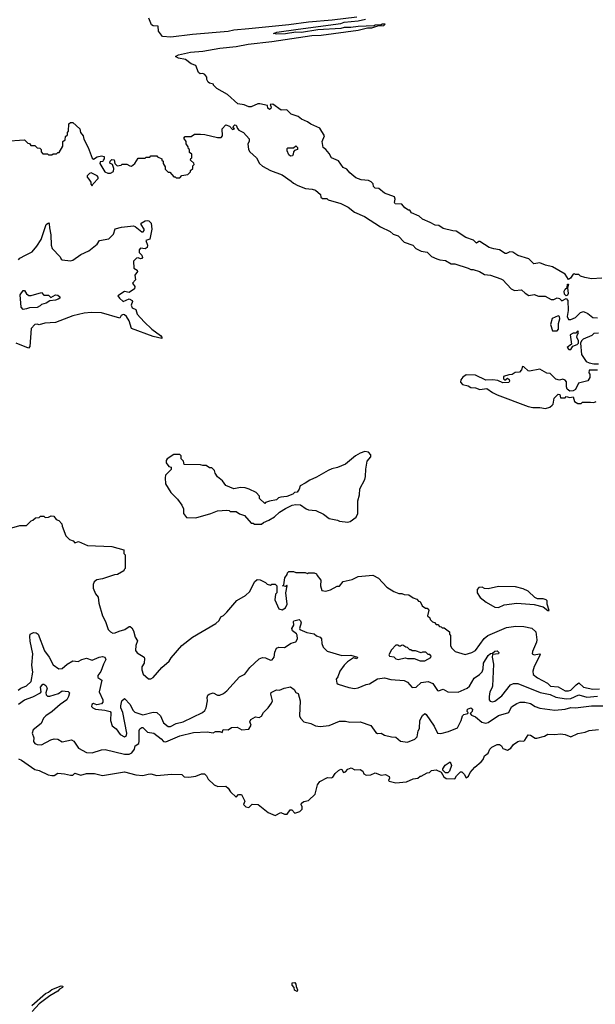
# Model space of a CAD drawing. Extents: x 2348354 to 2479840, y 460476 to 613653.
# Tile 120 of 256: x 2362684 to 2367687, y 554110 to 562664. Entities that reach past the tile are written whole.
import ezdxf

# ---------------------------------------------------------------- set-up
doc = ezdxf.new("R2010")
doc.units = 0

msp = doc.modelspace()

# ---------------------------------------------------------------- linework, layer by layer
at = {"layer": '0CON05XD'}
for points in [[(2365615, 562686), (2365400.7, 562659.3), (2365195, 562643.8), (2365025, 562619.2), (2364676.1, 562586.1), (2364545, 562572.9), (2364495, 562561.4), (2364185, 562535.7), (2363998.3, 562511.7), (2363925, 562517.5), (2363890, 562565), (2363888.3, 562608.3), (2363845, 562610), (2363830, 562620), (2363806.4, 562676.4)], [(2367745, 560417.5), (2367655, 560413.3), (2367595, 560423.3), (2367560, 560435), (2367545, 560450), (2367515, 560450), (2367505, 560457.5), (2367495, 560452.5), (2367472.1, 560417.9), (2367455, 560408), (2367425, 560454), (2367315, 560516.7), (2367255, 560530), (2367205, 560552.5), (2367153.6, 560543.6), (2367110, 560585), (2367015, 560616.7), (2366970, 560645), (2366945, 560647.5), (2366915, 560632.5), (2366905, 560633.3), (2366855, 560663.8), (2366806.2, 560673.8), (2366765.8, 560685.8), (2366685, 560737.5), (2366675, 560737.5), (2366655, 560723.3), (2366628.3, 560748.3), (2366562.3, 560772.3), (2366477, 560827), (2366448.3, 560828.3), (2366365, 560850), (2366327, 560877), (2366295, 560877.5), (2366253.3, 560903.3), (2366185, 560932.5), (2366155, 560957.5), (2366090, 560985), (2366075, 561010), (2366065, 561010), (2366030.7, 561030.7), (2366005, 561062.5), (2365947.5, 561065), (2365941.2, 561075), (2365946.7, 561105), (2365942.5, 561125), (2365856.4, 561156.4), (2365805, 561197.5), (2365775, 561200), (2365760, 561215), (2365757, 561237), (2365740, 561255), (2365715, 561267.5), (2365653.6, 561273.6), (2365605, 561288.8), (2365553.6, 561333.6), (2365527.5, 561365), (2365495, 561380), (2365455, 561437.5), (2365395, 561462.5), (2365373, 561503), (2365346.4, 561536.4), (2365322.5, 561555), (2365313.3, 561605), (2365332.5, 561655), (2365293, 561723), (2365215, 561756.7), (2365185, 561777.5), (2365135, 561800), (2365103.6, 561823.6), (2365045, 561842.5), (2365005, 561880), (2364958.3, 561878.3), (2364885, 561930), (2364861.7, 561928.3), (2364870, 561905), (2364867, 561893), (2364855, 561882.5), (2364840, 561895), (2364838.3, 561918.3), (2364773, 561933), (2364755, 561932.5), (2364695, 561907.5), (2364675, 561907.5), (2364635, 561923.3), (2364581.7, 561931.7), (2364490, 562015), (2364397, 562067), (2364370, 562095), (2364370, 562105), (2364335, 562112.5), (2364321.7, 562121.7), (2364310, 562145), (2364310, 562165), (2364295, 562187.5), (2364275, 562196.7), (2364253, 562193), (2364237.5, 562205), (2364216.4, 562266.4), (2364175, 562280), (2364125, 562317.5), (2364065, 562330), (2364040, 562345), (2364065, 562358), (2364168.3, 562381.7), (2364275, 562390.6), (2364422.5, 562417.5), (2364565, 562430.8), (2364669.3, 562450.7), (2364875.9, 562475.9), (2365224.1, 562525.9), (2365305, 562530.8), (2365625, 562574.2), (2365707, 562593), (2365745.9, 562594.1), (2365798.3, 562611.7), (2365850, 562615), (2365860, 562625), (2365835, 562626.2), (2365825, 562620), (2365775, 562616.7), (2365765, 562610), (2365625, 562606), (2365563.9, 562596.1), (2365505, 562595.8), (2365475, 562588), (2365275, 562576.2), (2365135, 562554), (2365085, 562556.7), (2364995, 562542), (2364915, 562537.5), (2364890, 562545), (2364920, 562555), (2365105, 562582), (2365475, 562632), (2365505, 562643.8), (2365625, 562654), (2365690.7, 562669.3)], [(2362555, 561610), (2362725, 561620), (2362755, 561590), (2362768.3, 561588.3), (2362781.7, 561571.7), (2362815, 561570), (2362835, 561550), (2362858.3, 561548.3), (2362870, 561535), (2362870, 561515), (2362885, 561500), (2362925, 561500), (2362935, 561490), (2362965, 561490), (2362975, 561500), (2363005, 561500), (2363015, 561510), (2363028.3, 561511.7), (2363060, 561565), (2363060, 561605), (2363078.3, 561621.7), (2363081.7, 561648.3), (2363100, 561665), (2363100, 561685), (2363110, 561695), (2363111.7, 561758.3), (2363125, 561770), (2363145, 561770), (2363206.1, 561716.1), (2363213, 561683), (2363237.5, 561655), (2363242.5, 561625), (2363280, 561555), (2363315, 561460), (2363327, 561453), (2363356.4, 561473.6), (2363395, 561482.5), (2363420, 561475), (2363420, 561455), (2363410, 561445), (2363408.3, 561431.7), (2363385, 561430), (2363380, 561415), (2363425, 561342.5), (2363451.7, 561331.7), (2363475, 561330), (2363500, 561345), (2363501.7, 561371.7), (2363490, 561405), (2363468.3, 561418.3), (2363470, 561435), (2363485, 561450), (2363506.7, 561446.7), (2363510, 561415), (2363533, 561393), (2363565, 561400), (2363575, 561410), (2363615, 561410), (2363643, 561393), (2363655, 561392.5), (2363686.4, 561413.6), (2363715, 561460), (2363775, 561460), (2363785, 561470), (2363815, 561470), (2363825, 561480), (2363875, 561480), (2363881.7, 561471.7), (2363920, 561455), (2363920, 561445), (2363930, 561435), (2363930, 561415), (2363950, 561385), (2363950, 561365), (2363975, 561340), (2363988.3, 561338.3), (2364025, 561300), (2364035, 561300), (2364045, 561290), (2364075, 561290), (2364095, 561310), (2364145, 561320), (2364158.3, 561331.7), (2364168.3, 561341.7), (2364170, 561355), (2364188.3, 561371.7), (2364190, 561395), (2364200, 561405), (2364198.3, 561418.3), (2364170, 561445), (2364171.7, 561458.3), (2364180, 561465), (2364180, 561495), (2364161.7, 561511.7), (2364160, 561535), (2364151.7, 561541.7), (2364148.3, 561558.3), (2364130, 561585), (2364130, 561605), (2364110, 561635), (2364121.7, 561648.3), (2364175, 561650), (2364205, 561670), (2364255, 561670), (2364295, 561667.5), (2364405, 561640), (2364435, 561640), (2364447.5, 561655), (2364443, 561717), (2364475, 561750), (2364508.3, 561738.3), (2364535, 561710), (2364550, 561715), (2364540, 561725), (2364541.7, 561738.3), (2364555, 561750), (2364565, 561747.5), (2364578.3, 561718.3), (2364590, 561705), (2364630, 561685), (2364678.3, 561628.3), (2364680, 561605), (2364667.5, 561585), (2364673.3, 561535), (2364685, 561517.5), (2364742.5, 561465), (2364770, 561415), (2364795, 561391.2), (2364865, 561353.8), (2364965, 561316.7), (2365045, 561262.5), (2365065, 561242.5), (2365103, 561223), (2365168.3, 561198.3), (2365225, 561192.5), (2365255, 561182.5), (2365300, 561145), (2365303, 561123), (2365315, 561110), (2365355, 561110), (2365365, 561100), (2365475, 561067.5), (2365540, 561035), (2365595, 560992.5), (2365680, 560955), (2365820, 560865), (2365905, 560822.5), (2365931.7, 560801.7), (2365975, 560786.7), (2366025, 560730), (2366100, 560705), (2366127, 560677), (2366173, 560653), (2366225, 560643.3), (2366265, 560607.5), (2366310, 560585), (2366335, 560576.7), (2366385, 560572.5), (2366435, 560543.3), (2366465, 560543.3), (2366582.5, 560505), (2366605, 560492.5), (2366625, 560492.5), (2366680, 560475), (2366725, 560451.2), (2366775, 560443.8), (2366865, 560413.8), (2366882.5, 560405), (2366956.4, 560326.4), (2366985, 560312.5), (2367045, 560316.7), (2367077, 560287), (2367108.3, 560268.3), (2367155, 560277.5), (2367195, 560262.5), (2367251.7, 560261.7), (2367305, 560232.5), (2367327, 560233), (2367355, 560246.7), (2367375, 560242.5), (2367395, 560222.5), (2367435, 560241.2), (2367449.2, 560225), (2367452.3, 560137.7), (2367443.3, 560085), (2367455, 560060), (2367475, 560060), (2367515, 560077.5), (2367559.5, 560120.5), (2367585, 560128), (2367622.3, 560112.3), (2367665, 560077.5), (2367705, 560073.3)], [(2365038.3, 561478.3), (2365025, 561490), (2365010, 561525), (2365010, 561545), (2365015, 561550), (2365065, 561550), (2365085, 561567.5), (2365100, 561555), (2365100, 561535), (2365071.7, 561528.3), (2365063, 561517), (2365062.5, 561495), (2365055, 561480), (2365038.3, 561478.3)], [(2363315, 561220), (2363321.7, 561238.3), (2363367.5, 561285), (2363367.5, 561295), (2363358.8, 561308.8), (2363305, 561332.5), (2363291.7, 561328.3), (2363271.7, 561308.3), (2363270, 561295), (2363285, 561280), (2363301.7, 561251.7), (2363302.5, 561235), (2363315, 561220)], [(2362675, 560577.5), (2362687, 560593), (2362735, 560618), (2362791.7, 560648.3), (2362834.1, 560695.9), (2362870.8, 560755), (2362913.3, 560885), (2362935, 560900), (2362941.7, 560891.7), (2362942.5, 560855), (2362956.2, 560795), (2362958.8, 560705), (2362966.4, 560676.4), (2363035, 560602.5), (2363045, 560583.3), (2363055, 560576.7), (2363125, 560568.8), (2363147.5, 560575), (2363215, 560623.3), (2363285, 560656.7), (2363357.5, 560715), (2363377.5, 560745), (2363458.8, 560761.2), (2363498.8, 560801.2), (2363515, 560847.5), (2363568.3, 560861.7), (2363675, 560872.5), (2363688.3, 560868.3), (2363745, 560820), (2363758.3, 560821.7), (2363766.7, 560833.3), (2363766.2, 560845), (2363740, 560885), (2363740, 560895), (2363775, 560916.2), (2363795, 560918.8), (2363806.1, 560916.1), (2363826.1, 560896.1), (2363833.3, 560845), (2363815, 560757.5), (2363780, 560745), (2363794, 560705), (2363793.8, 560685), (2363773.6, 560673.6), (2363735, 560680), (2363722, 560665), (2363722.5, 560642.5), (2363747.3, 560617.3), (2363750.8, 560599.2), (2363745, 560588.8), (2363735, 560586.2), (2363715, 560593.8), (2363698.3, 560591.7), (2363673.3, 560565), (2363677.5, 560505), (2363705, 560486.7), (2363708.6, 560475), (2363686, 560445), (2363691.4, 560405), (2363666.2, 560375), (2363686, 560345), (2363682, 560325), (2363635, 560293.8), (2363595, 560303.8), (2363537.5, 560265), (2363551.2, 560245), (2363585, 560216.2), (2363635, 560239.2), (2363662, 560225), (2363665.7, 560215), (2363652.5, 560185), (2363661.8, 560161.8), (2363692.5, 560145), (2363706.4, 560106.4), (2363765, 560040), (2363832.5, 559975), (2363909.3, 559919.3), (2363920, 559905), (2363920, 559895), (2363845, 559912.5), (2363655, 559982.5), (2363636.4, 560046.4), (2363614, 560085), (2363595, 560099.2), (2363585, 560102), (2363567.5, 560095), (2363555, 560070), (2363395, 560116), (2363305, 560120.8), (2363245.8, 560114.2), (2363145, 560092), (2362995, 560034), (2362903.1, 560026.9), (2362855, 560012), (2362835, 560019.2), (2362815, 560016.7), (2362785, 559980), (2362771.4, 559825), (2362760.7, 559809.3), (2362653.4, 559853.4)], [(2367435, 560263.8), (2367418.3, 560278.3), (2367415.6, 560305), (2367425, 560322), (2367443.3, 560336.7), (2367445, 560366.2), (2367455, 560367.5), (2367446, 560335), (2367451.5, 560285), (2367445, 560270), (2367435, 560263.8)], [(2362715, 560147.5), (2362696.7, 560166.7), (2362690, 560275), (2362715, 560310), (2362725, 560310), (2362745, 560282.5), (2362765, 560267.5), (2362785, 560267.5), (2362873, 560293), (2362895, 560270), (2362935, 560270), (2362955, 560250), (2362995, 560273.3), (2363015, 560271.2), (2363033.3, 560255), (2363032.5, 560245), (2363017.5, 560235), (2362995, 560226.7), (2362945, 560222.5), (2362915, 560200), (2362875, 560190), (2362863.3, 560176.7), (2362836.4, 560163.6), (2362770.5, 560159.5), (2362745, 560152), (2362715, 560147.5)], [(2367355, 559960), (2367368, 559975), (2367366.2, 560025), (2367380, 560065), (2367376.1, 560086.1), (2367365, 560092.5), (2367312.5, 560067.5), (2367297.5, 560015), (2367315, 559960), (2367355, 559960)], [(2367458.3, 559798.3), (2367475, 559800), (2367491.7, 559828.3), (2367528.3, 559841.7), (2367540, 559855), (2367540, 559875), (2367527.5, 559905), (2367528.3, 559921.7), (2367540, 559945), (2367535, 559960), (2367518.3, 559941.7), (2367495, 559940), (2367470, 559925), (2367480, 559845), (2367442.5, 559815), (2367458.3, 559798.3)], [(2367715, 559940), (2367675, 559937.5), (2367658.3, 559921.7), (2367582, 559888), (2367567.5, 559875), (2367560, 559855), (2367566.1, 559756.1), (2367607.5, 559695), (2367632.7, 559682.7), (2367675, 559673.8), (2367715, 559673.3)], [(2367705, 559620), (2367635, 559620), (2367630, 559595), (2367640, 559585), (2367640, 559555), (2367623, 559527), (2367540, 559505), (2367515, 559450), (2367495, 559440), (2367465, 559437.5), (2367443.3, 559455), (2367436.7, 559475), (2367436.4, 559516.4), (2367425, 559532.5), (2367405, 559540), (2367375, 559532.5), (2367345, 559540), (2367295, 559590), (2367265, 559592.5), (2367205, 559627.5), (2367115, 559610), (2367103.6, 559613.6), (2367067, 559647), (2367055, 559650), (2367047, 559623), (2367027, 559603), (2366990.7, 559599.3), (2366965, 559582.5), (2366935, 559580), (2366890, 559565), (2366890, 559545), (2366901.7, 559531.7), (2366925, 559550), (2366939.3, 559539.3), (2366942.5, 559525), (2366935, 559512.5), (2366885, 559510), (2366839.3, 559529.3), (2366796.4, 559536.4), (2366735, 559533.3), (2366646.1, 559576.1), (2366565, 559578.8), (2366535, 559558), (2366518, 559535), (2366516.7, 559515), (2366532.5, 559495), (2366582.3, 559482.3), (2366605, 559470), (2366645, 559466.2), (2366685, 559451.2), (2366745, 559461.2), (2366794.3, 559424.3), (2366833.3, 559405), (2367105, 559302.9), (2367145, 559294.3), (2367204.2, 559295.8), (2367255, 559287.1), (2367292, 559298), (2367312.5, 559315), (2367320, 559325), (2367330, 559375), (2367365, 559410), (2367378.3, 559408.3), (2367385, 559380), (2367425, 559380), (2367435, 559390), (2367465, 559382.5), (2367495, 559387.5), (2367507, 559347), (2367535, 559330), (2367565, 559330), (2367575, 559340), (2367645, 559342.5), (2367675, 559337.5), (2367695, 559347.5)], [(2364725, 558280), (2364785, 558282.5), (2364803, 558297), (2364850, 558315), (2364900, 558345), (2364943.6, 558386.4), (2364995, 558417.5), (2365053, 558447), (2365085, 558452.5), (2365125, 558450), (2365175, 558413.3), (2365195, 558406.7), (2365259.5, 558399.5), (2365325, 558368.8), (2365375, 558330), (2365446.4, 558316.4), (2365465, 558307.5), (2365535, 558297.5), (2365556.1, 558303.9), (2365607.7, 558342.3), (2365623.3, 558375), (2365623.8, 558485), (2365636.7, 558535), (2365640.7, 558589.3), (2365685, 558670), (2365691.2, 558695), (2365691.7, 558758.3), (2365705, 558830), (2365736.7, 558865), (2365736.7, 558885), (2365716.1, 558906.1), (2365685, 558911.2), (2365642.3, 558897.7), (2365603.3, 558875), (2365515, 558801.2), (2365447.3, 558772.7), (2365397.6, 558762.4), (2365365, 558748.6), (2365265, 558689.2), (2365205, 558663.8), (2365165, 558636.2), (2365122.5, 558615), (2365112.5, 558585), (2365095, 558560), (2365073, 558557), (2365057, 558543), (2365007, 558523), (2364953, 558517), (2364935, 558510), (2364917, 558493), (2364855, 558480), (2364821.7, 558468.3), (2364815, 558460), (2364770, 558505), (2364770, 558525), (2364740, 558555), (2364680, 558585), (2364645, 558597.5), (2364605, 558600), (2364545, 558587.5), (2364475, 558617.5), (2364446.4, 558656.4), (2364403.6, 558693.6), (2364382.5, 558725), (2364377, 558747), (2364355, 558770), (2364335, 558770), (2364305, 558790), (2364275, 558790), (2364255, 558797.5), (2364115, 558800), (2364108.3, 558828.3), (2364088.3, 558848.3), (2364087.5, 558875), (2364075, 558887.5), (2364025, 558887.5), (2363965, 558847.5), (2363957.5, 558835), (2363957.5, 558815), (2363981.7, 558781.7), (2364000, 558775), (2364000, 558755), (2363953, 558707), (2363947.5, 558685), (2363953, 558633), (2363997.5, 558555), (2364055, 558497.5), (2364092.5, 558445), (2364107.5, 558415), (2364107.5, 558375), (2364135, 558340), (2364215, 558337.5), (2364345, 558372.5), (2364405, 558397.5), (2364485, 558402.5), (2364505, 558400), (2364515, 558390), (2364565, 558390), (2364595, 558370), (2364637, 558357), (2364695, 558290), (2364715, 558290), (2364725, 558280)], [(2362595, 558242.5), (2362685, 558270), (2362745, 558270), (2362785, 558310), (2362800, 558315), (2362823, 558337), (2362855, 558340), (2362865, 558350), (2362895, 558350), (2362905, 558340), (2362935, 558342.5), (2362957, 558353), (2362981.7, 558351.7), (2363001.7, 558321.7), (2363025, 558312.5), (2363050, 558285), (2363053, 558263), (2363085, 558180), (2363117, 558147), (2363150, 558135), (2363165, 558120), (2363195, 558130), (2363275, 558096.7), (2363485, 558087.5), (2363588.3, 558058.3), (2363590, 558025), (2363600, 558015), (2363600, 557895), (2363591.7, 557888.3), (2363590, 557875), (2363535, 557842.5), (2363508.3, 557841.7), (2363405, 557807.5), (2363355, 557797.5), (2363330.7, 557779.3), (2363323.3, 557756.7), (2363323.3, 557725), (2363343.8, 557675), (2363365.7, 557645.7), (2363371.4, 557595), (2363404.5, 557484.5), (2363431.1, 557435), (2363453.5, 557365), (2363475, 557346), (2363495, 557334), (2363515, 557336), (2363547.9, 557352.1), (2363597.5, 557365), (2363635, 557393.3), (2363645, 557392.5), (2363659.5, 557379.5), (2363674.1, 557354.1), (2363688.3, 557298.3), (2363707.7, 557267.7), (2363694.1, 557225.9), (2363692.3, 557182.3), (2363704.1, 557164.1), (2363765, 557126.7), (2363770, 557115), (2363766.2, 557075), (2363747, 557043), (2363747, 557017), (2363758.3, 556978.3), (2363805, 556937.5), (2363825, 556936.7), (2363845, 556950), (2363918.8, 557035), (2363985, 557090), (2364000.9, 557119.1), (2364095, 557228), (2364185, 557300), (2364390.5, 557419.5), (2364417.5, 557445), (2364432.5, 557475), (2364455, 557487.5), (2364483.9, 557516.1), (2364572.3, 557617.7), (2364648, 557662), (2364685, 557697.5), (2364725, 557780), (2364748.3, 557801.7), (2364775, 557797.5), (2364820, 557775), (2364835, 557760), (2364865, 557752.5), (2364875, 557760), (2364905, 557760), (2364920, 557745), (2364920, 557685), (2364908.3, 557671.7), (2364902.5, 557625), (2364936.7, 557546.7), (2364965, 557536.2), (2364995, 557553.8), (2365009.2, 557585), (2364998.8, 557685), (2365010, 557745), (2365005, 557750), (2364995, 557740), (2364970, 557745), (2364980, 557755), (2364990, 557815), (2365010, 557845), (2365011.7, 557858.3), (2365025, 557870), (2365065, 557870), (2365085, 557860), (2365165, 557860), (2365185, 557852.5), (2365195, 557857.5), (2365245, 557857.5), (2365265, 557850), (2365270, 557835), (2365302.5, 557795), (2365297.5, 557745), (2365310, 557705), (2365345, 557700), (2365385, 557710), (2365445, 557742.5), (2365465, 557742.5), (2365496.4, 557783.6), (2365575, 557801.2), (2365625, 557827.5), (2365753, 557837), (2365803, 557813), (2365875, 557732.5), (2365935, 557697.5), (2365978.3, 557678.3), (2366005, 557680), (2366025, 557670), (2366067, 557667), (2366105, 557640), (2366135, 557630), (2366151.7, 557611.7), (2366165, 557610), (2366181.7, 557571.7), (2366211.7, 557551.7), (2366225, 557550), (2366240, 557535), (2366230, 557485), (2366248.3, 557468.3), (2366251.7, 557451.7), (2366271.7, 557431.7), (2366288.3, 557428.3), (2366305, 557410), (2366318.3, 557408.3), (2366331.7, 557391.7), (2366348.3, 557388.3), (2366355, 557380), (2366375, 557380), (2366420, 557345), (2366420, 557325), (2366430, 557315), (2366430, 557225), (2366440, 557205), (2366470, 557175), (2366555, 557147.5), (2366615, 557166.7), (2366646.7, 557185), (2366721.2, 557288.8), (2366752.5, 557315), (2366915, 557384.2), (2366996, 557396), (2367065, 557393.3), (2367135, 557376.7), (2367170, 557345), (2367180, 557275), (2367177.5, 557255), (2367140, 557175), (2367137.5, 557155), (2367155, 557146.7), (2367203.3, 557153.3), (2367208, 557145), (2367155.4, 557045), (2367145.5, 557005), (2367146.9, 556975), (2367185, 556946.7), (2367270.4, 556900.4), (2367299.2, 556875), (2367365, 556867.1), (2367425, 556833.8), (2367455, 556832.1), (2367475, 556839.1), (2367522.1, 556885), (2367545, 556902.9), (2367585, 556864), (2367665, 556848.5), (2367725, 556851.1)], [(2367285, 557530), (2367270, 557585), (2367270, 557615), (2367260, 557625), (2367235, 557632.5), (2367183.6, 557633.6), (2367163, 557643), (2367105, 557698.8), (2367060, 557720), (2366995, 557735.7), (2366845, 557740), (2366755, 557720), (2366725, 557722.5), (2366705, 557732.5), (2366675, 557730), (2366660, 557715), (2366660, 557685), (2366687.5, 557645), (2366737.5, 557605), (2366815, 557558.8), (2366845, 557556.7), (2366895, 557581.2), (2367003.9, 557596.1), (2367155, 557583.3), (2367235, 557562.5), (2367275, 557530), (2367285, 557530)], [(2362670.7, 556839.3), (2362695, 556855.8), (2362745, 556875.7), (2362783.1, 556915), (2362798.2, 556995), (2362788.8, 557055), (2362800, 557155), (2362775.3, 557265), (2362771.3, 557305), (2362775.6, 557325), (2362805, 557339.6), (2362827.4, 557337.4), (2362844.5, 557325), (2362899.3, 557179.3), (2362940.6, 557125), (2362975, 557059.2), (2363025, 557024.2), (2363055, 557028), (2363096, 557065), (2363145, 557093.5), (2363191.3, 557088.7), (2363225, 557105.5), (2363265, 557115.6), (2363315, 557100.8), (2363375, 557126.5), (2363405, 557131.1), (2363424.5, 557124.5), (2363434.2, 557105), (2363412.5, 557065), (2363389.5, 557000.5), (2363362.5, 556965), (2363365, 556950), (2363397.5, 556925), (2363376.2, 556825), (2363406.4, 556756.4), (2363406.4, 556733.6), (2363395, 556720), (2363355, 556712.5), (2363325, 556722.5), (2363312.5, 556715), (2363308.3, 556698.3), (2363320, 556685), (2363343.9, 556673.9), (2363425, 556666), (2363470, 556655), (2363477.5, 556645), (2363473.3, 556575), (2363489.3, 556529.3), (2363524.2, 556504.2), (2363557.5, 556455), (2363595, 556433.8), (2363613.8, 556445), (2363616.9, 556465), (2363582, 556645), (2363562.5, 556685), (2363563, 556703), (2363573.3, 556745), (2363595, 556767.5), (2363645, 556714.2), (2363666.5, 556665), (2363686.5, 556646.5), (2363755, 556625.8), (2363845, 556647.5), (2363876.4, 556646.4), (2363907.2, 556617.3), (2363935, 556555.6), (2363975, 556522.9), (2363995, 556522.2), (2364045, 556549.1), (2364105, 556562.5), (2364273.3, 556645), (2364295, 556661.2), (2364305.6, 556684.4), (2364316, 556745), (2364313.8, 556775), (2364320, 556795), (2364330, 556805), (2364365.8, 556815.8), (2364405, 556796), (2364424.1, 556795.9), (2364455, 556810.8), (2364485, 556834), (2364593.8, 556955), (2364641.7, 556978.3), (2364684, 557035), (2364765, 557111.2), (2364793.6, 557123.6), (2364819.5, 557119.5), (2364865, 557100), (2364878.3, 557101.7), (2364896.2, 557125), (2364901.7, 557168.3), (2364915, 557202.5), (2364937, 557213), (2364985, 557210), (2365045, 557247.5), (2365085, 557257.5), (2365100, 557285), (2365096.7, 557316.7), (2365089.3, 557329.3), (2365056.7, 557355), (2365050, 557375), (2365067, 557403), (2365063.8, 557435), (2365068.3, 557441.7), (2365113, 557453), (2365125, 557442.5), (2365131.2, 557425), (2365117.5, 557375), (2365120, 557365), (2365178.8, 557338.8), (2365245, 557328), (2365265, 557310), (2365295, 557300), (2365307.1, 557285), (2365310, 557245), (2365322.6, 557212.6), (2365357.8, 557177.8), (2365485, 557140), (2365561.7, 557141.7), (2365620, 557125), (2365615, 557110), (2365585, 557120), (2365534.3, 557085.7), (2365504, 557055), (2365466.2, 557005), (2365450, 556955), (2365436.2, 556935), (2365440.5, 556900.5), (2365452, 556892), (2365545, 556863.3), (2365595, 556853.3), (2365625, 556858), (2365695, 556889.2), (2365725.5, 556894.5), (2365795, 556938), (2365855, 556945.8), (2365911.2, 556931.2), (2366025, 556924), (2366055, 556908.8), (2366095, 556862.5), (2366130, 556865), (2366173.4, 556906.6), (2366235, 556912.9), (2366275, 556898), (2366315, 556836.2), (2366325, 556833.8), (2366365, 556846.7), (2366405, 556823.8), (2366495, 556820.8), (2366575, 556857.5), (2366595, 556872.5), (2366635.4, 556944.6), (2366681.2, 556975), (2366702.7, 556997.3), (2366714, 557025), (2366715.6, 557075), (2366755, 557141.2), (2366775, 557156.2), (2366795, 557160), (2366815, 557177.5), (2366835, 557180), (2366848, 557165), (2366845, 557153.3), (2366792.5, 557147.5), (2366790.8, 557125), (2366803.1, 557065), (2366792.9, 556875), (2366789.2, 556855), (2366771.4, 556825), (2366764.4, 556785), (2366766, 556755), (2366774.2, 556744.2), (2366795, 556738), (2366815.4, 556744.6), (2366875, 556788.6), (2366950.8, 556885), (2366975, 556898), (2367015, 556896), (2367207.4, 556817.4), (2367295, 556801.1), (2367345, 556779.5), (2367435, 556762.3), (2367475, 556766.6), (2367545, 556798.2), (2367615, 556777.7), (2367705, 556786.6)], [(2366205, 557093.3), (2366258.3, 557121.7), (2366260, 557135), (2366248.3, 557148.3), (2366235, 557150), (2366215, 557170), (2366185, 557170), (2366175, 557162.5), (2366125, 557180), (2366095, 557180), (2366085, 557190), (2366075, 557190), (2366055, 557210), (2366041.7, 557211.7), (2366015, 557230), (2366001.7, 557228.3), (2365995, 557220), (2365981.7, 557221.7), (2365975, 557230), (2365955, 557230), (2365915, 557190), (2365893.6, 557146.4), (2365900, 557135), (2365935, 557127.5), (2365952.3, 557112.3), (2365975, 557106.2), (2366035, 557120), (2366056.4, 557113.6), (2366113, 557113), (2366165, 557093.3), (2366205, 557093.3)], [(2362675, 556717.5), (2362725, 556754.4), (2362797.5, 556782.5), (2362866.7, 556815), (2362871.2, 556825), (2362864.4, 556865), (2362885, 556890), (2362895, 556892.5), (2362910.5, 556880.5), (2362924, 556855), (2362911.2, 556815), (2362915, 556797.5), (2362926, 556786), (2362945, 556785.8), (2363020.5, 556809.5), (2363055, 556834), (2363106.4, 556826.4), (2363116.7, 556815), (2363110, 556785), (2363094, 556755), (2363035, 556715.8), (2362967.4, 556652.6), (2362911.2, 556615), (2362892, 556595), (2362870.8, 556549.2), (2362802.5, 556495), (2362793.3, 556465), (2362807.5, 556425), (2362803, 556393), (2362817, 556377), (2362835, 556366.7), (2362875, 556364), (2362955, 556407.5), (2362985, 556415.8), (2363015, 556412.5), (2363055, 556389.2), (2363135, 556408.8), (2363155, 556396.7), (2363195, 556334.2), (2363265, 556296.9), (2363315, 556294.5), (2363395, 556320.6), (2363427.8, 556322.2), (2363595, 556283.1), (2363635, 556284.4), (2363660, 556295), (2363681.2, 556325), (2363687.5, 556355), (2363718.8, 556375), (2363724, 556395), (2363722.4, 556487.6), (2363727.5, 556502.5), (2363745, 556513.8), (2363755, 556513.3), (2363795, 556473.3), (2363850, 556465), (2363915, 556416.7), (2363935, 556392.5), (2363955, 556388.8), (2364075, 556442), (2364195, 556471.2), (2364313.9, 556476.1), (2364365, 556467.5), (2364385, 556480), (2364425, 556480), (2364445, 556470), (2364453, 556497), (2364495, 556493.3), (2364525, 556513.3), (2364575, 556517.5), (2364615, 556493.8), (2364675, 556500), (2364696.4, 556533.6), (2364683.3, 556565), (2364692.5, 556585), (2364733.6, 556606.4), (2364765, 556602.5), (2364785, 556612.5), (2364803.6, 556646.4), (2364845, 556686.7), (2364873.8, 556725), (2364881.2, 556745), (2364866.7, 556805), (2364870.7, 556819.3), (2364915, 556842.5), (2364941.7, 556838.3), (2364983.8, 556856.2), (2365038.8, 556868.8), (2365070, 556845), (2365085, 556820), (2365105, 556810), (2365120.8, 556745), (2365115.8, 556615), (2365124.4, 556594.4), (2365155, 556563.3), (2365215, 556550), (2365255, 556529.2), (2365295, 556524.2), (2365375, 556531.2), (2365465, 556570), (2365515, 556568.8), (2365555, 556560), (2365643, 556563), (2365735, 556533.3), (2365780.7, 556470.7), (2365795, 556462.5), (2365825.9, 556465.9), (2365855, 556447.5), (2365915, 556432.5), (2365955, 556430), (2365995, 556396.2), (2366055, 556387.5), (2366117.7, 556412.3), (2366140, 556435), (2366148.8, 556485), (2366158.8, 556505), (2366161.9, 556575), (2366185, 556620), (2366205, 556636.7), (2366217.3, 556627.3), (2366285.7, 556525.7), (2366316.2, 556466.2), (2366345, 556463.8), (2366410.7, 556480.7), (2366489.3, 556510.7), (2366522.5, 556575), (2366532, 556615), (2366545, 556627.5), (2366580, 556635), (2366582.5, 556645), (2366574, 556655), (2366576.7, 556675), (2366605, 556685.8), (2366620, 556675), (2366615.9, 556654.1), (2366600, 556635), (2366610.7, 556620.7), (2366645, 556606.7), (2366699.7, 556559.7), (2366735, 556552.9), (2366755, 556559.2), (2366845, 556620), (2366935, 556646), (2366960, 556695), (2367005, 556724), (2367035, 556733.8), (2367075, 556733.8), (2367124.1, 556724.1), (2367165, 556696), (2367205, 556682.5), (2367334.3, 556665.7), (2367425, 556674.4), (2367475, 556687.5), (2367515, 556685.6), (2367655, 556702.7), (2367765, 556703.1)], [(2362675, 556241.8), (2362701.3, 556231.3), (2362815, 556148.8), (2362855, 556142.5), (2362932.3, 556102.3), (2362965, 556096.2), (2362985, 556096.7), (2363015, 556116.7), (2363075, 556113.3), (2363125, 556100), (2363145, 556100), (2363165, 556116.7), (2363215, 556101.2), (2363263.9, 556116.1), (2363335, 556116.2), (2363405, 556098.8), (2363595, 556130), (2363695, 556104), (2363755, 556098), (2363802, 556108), (2363825, 556113.3), (2363875, 556098.8), (2364005, 556108), (2364095, 556107.5), (2364115, 556087.5), (2364155, 556084), (2364215, 556091.1), (2364265, 556111.2), (2364290.9, 556110.9), (2364308.8, 556095), (2364322.5, 556065), (2364375, 556016.7), (2364407, 556003), (2364475, 556003.8), (2364495, 555988.8), (2364518, 555955), (2364565, 555910), (2364586.4, 555933.6), (2364613, 555933), (2364642.5, 555875), (2364630, 555845), (2364650, 555825), (2364675, 555820), (2364705, 555847.5), (2364756.4, 555846.4), (2364845, 555777.5), (2364905, 555748.8), (2364953.9, 555776.1), (2364985, 555761.2), (2365008, 555762), (2365035, 555800), (2365048.3, 555798.3), (2365075, 555770), (2365120, 555785), (2365140, 555805), (2365140, 555825), (2365130, 555845), (2365133, 555857), (2365155, 555872.5), (2365195, 555880), (2365252.5, 555935), (2365274.2, 556015.8), (2365292.5, 556045), (2365358.3, 556081.7), (2365395, 556077.5), (2365405, 556082.5), (2365427.5, 556115), (2365455, 556142.5), (2365475, 556152.5), (2365485, 556150), (2365500, 556125), (2365515, 556130), (2365536.4, 556153.6), (2365565, 556163.3), (2365596.4, 556146.4), (2365645, 556151.2), (2365665.8, 556135.8), (2365675, 556112.5), (2365695, 556100), (2365735, 556102.5), (2365775, 556120), (2365825, 556100), (2365865, 556106.7), (2365895, 556090), (2365897.5, 556075), (2365890, 556055), (2365897, 556047), (2365955, 556033.3), (2366045, 556043.3), (2366105, 556070), (2366145, 556073.3), (2366165, 556092.5), (2366175, 556092.5), (2366225, 556120), (2366247, 556123), (2366265, 556142.5), (2366305, 556146.7), (2366346.7, 556126.7), (2366370, 556085), (2366390.7, 556070.7), (2366465, 556070), (2366480, 556095), (2366515, 556130), (2366528.3, 556128.3), (2366548.3, 556108.3), (2366565, 556077.5), (2366585, 556092.5), (2366600, 556125), (2366640.6, 556169.4), (2366696.7, 556215), (2366713.6, 556236.4), (2366725, 556267.5), (2366755, 556292.5), (2366770, 556325), (2366787.5, 556345), (2366835, 556366), (2366855, 556368), (2366873.3, 556355), (2366885, 556333.3), (2366925, 556316.7), (2366952.5, 556335), (2366975, 556367.5), (2367015, 556393.3), (2367035, 556400), (2367065, 556396.7), (2367075, 556403.3), (2367105, 556450), (2367125, 556448.8), (2367165, 556423.3), (2367179.3, 556420.7), (2367245, 556440), (2367275, 556456.2), (2367335, 556453.3), (2367385, 556460), (2367425, 556453.3), (2367475, 556433.3), (2367535, 556461.2), (2367600, 556475), (2367635, 556490), (2367715, 556496.7)], [(2366405, 556120), (2366385, 556120), (2366363, 556143), (2366362.5, 556155), (2366383.6, 556186.4), (2366425, 556216.7), (2366437.5, 556185), (2366420, 556135), (2366405, 556120)], [(2362791.4, 554098.6), (2362907.5, 554202.5), (2362935.7, 554214.3), (2362962.5, 554237.5), (2363045, 554271.2), (2363058.3, 554268.3), (2363055.8, 554255), (2363029.7, 554240.3), (2363015.9, 554224.1), (2362946.6, 554183.4), (2362855, 554114), (2362793.6, 554046.4)], [(2365095, 554220), (2365073, 554233), (2365070, 554255), (2365053.3, 554275), (2365053.3, 554296.7), (2365075, 554300), (2365085.9, 554285.9), (2365087.5, 554265), (2365100, 554235), (2365095, 554220)]]:
    msp.add_lwpolyline(points, dxfattribs=at)

doc.saveas('drawing.dxf')
